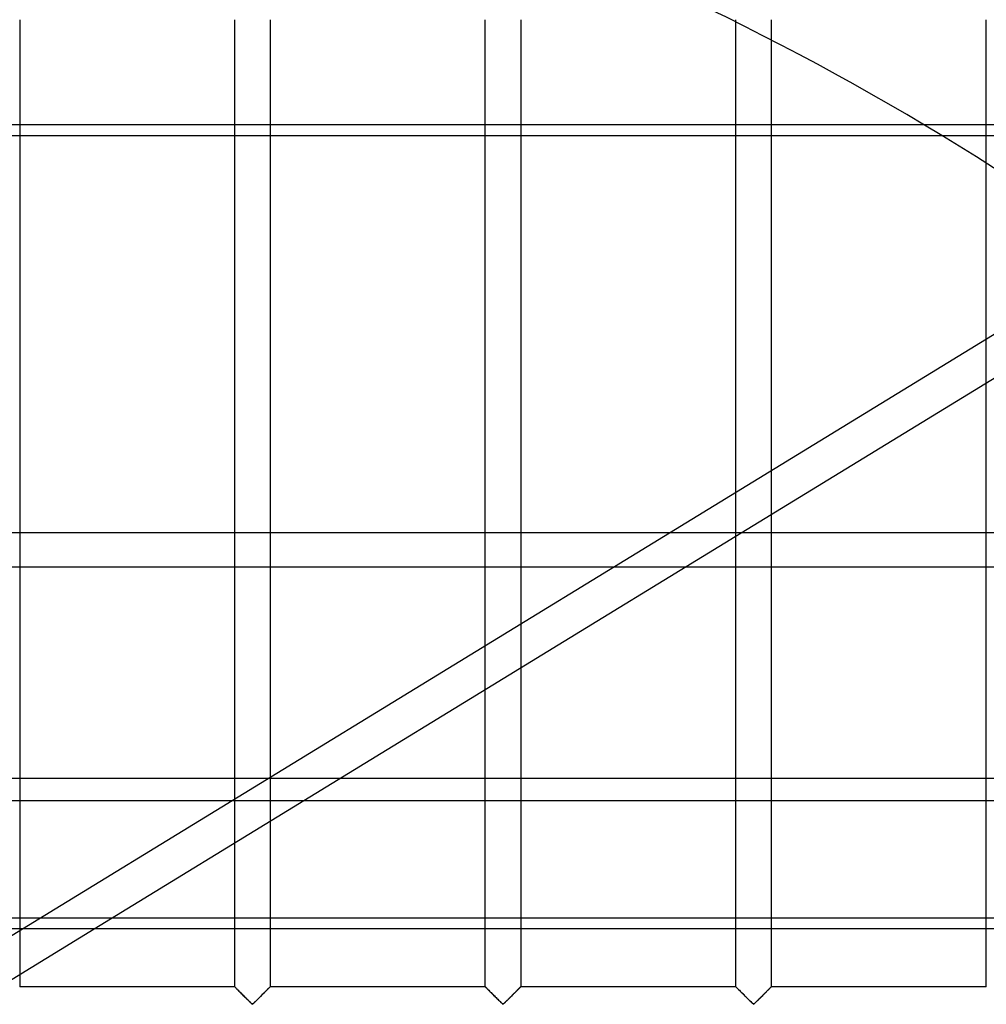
# Model space of a CAD drawing. Header units: millimetres. Extents: x -455 to 455, y -455 to 455.
# Tile 49 of 57: x 73 to 209, y 211 to 350. Entities that reach past the tile are written whole.
import ezdxf

# ---------------------------------------------------------------- set-up
doc = ezdxf.new("R2010")
doc.units = ezdxf.units.MM
doc.layers.add('MAIN-1', color=7, linetype='Continuous')
doc.layers.add('MAIN-2', color=7, linetype='Continuous')

msp = doc.modelspace()

# ---------------------------------------------------------------- linework, layer by layer
at = {"layer": 'MAIN-1'}
for p, q in [((387.5, 333.29), (-387.5, 333.29)), ((72.92, 333.29), (72.92, 277.49)), ((103.13, 277.49), (103.13, 333.29)), ((108.12, 333.29), (108.12, 277.49)), ((138.33, 277.49), (138.33, 333.29)), ((143.33, 333.29), (143.33, 277.49)), ((173.54, 283.2), (173.54, 333.29)), ((178.54, 333.29), (178.54, 286.26)), ((208.75, 304.74), (208.75, 329.43)), ((164.22, 277.49), (227.92, 316.47)), ((174.28, 277.49), (232.5, 313.12)), ((208.75, 277.49), (208.75, 298.59)), ((178.54, 280.1), (178.54, 277.49)), ((387.5, 277.49), (-387.5, 277.49)), ((-387.5, 243.06), (387.5, 243.06)), ((387.5, 221.87), (-387.5, 221.87)), ((58.17, 212.61), (73.3, 221.87)), ((58.17, 206.46), (83.36, 221.87)), ((72.92, 221.87), (72.92, 221.63)), ((103.13, 213.75), (103.13, 221.87)), ((108.12, 221.87), (108.12, 213.75)), ((138.33, 213.75), (138.33, 221.87)), ((143.33, 221.87), (143.33, 213.75)), ((173.54, 213.75), (173.54, 221.87)), ((178.54, 221.87), (178.54, 213.75)), ((208.75, 213.75), (208.75, 221.87)), ((72.92, 215.48), (72.92, 213.75)), ((103.13, 213.75), (72.92, 213.75)), ((103.14, 213.73), (103.13, 213.75)), ((103.13, 213.75), (103.13, 213.75)), ((103.17, 213.71), (103.14, 213.73)), ((103.2, 213.68), (103.17, 213.71)), ((103.24, 213.64), (103.2, 213.68)), ((103.28, 213.59), (103.24, 213.64)), ((103.34, 213.54), (103.28, 213.59)), ((103.4, 213.48), (103.34, 213.54)), ((103.47, 213.41), (103.4, 213.48)), ((103.54, 213.34), (103.47, 213.41)), ((103.62, 213.26), (103.54, 213.34)), ((103.7, 213.18), (103.62, 213.26)), ((103.78, 213.09), (103.7, 213.18)), ((103.87, 213.01), (103.78, 213.09)), ((103.96, 212.92), (103.87, 213.01)), ((107.38, 213.01), (107.29, 212.92)), ((107.47, 213.09), (107.38, 213.01)), ((107.55, 213.18), (107.47, 213.09)), ((107.63, 213.26), (107.55, 213.18)), ((107.71, 213.34), (107.63, 213.26)), ((107.78, 213.41), (107.71, 213.34)), ((107.85, 213.48), (107.78, 213.41)), ((107.91, 213.54), (107.85, 213.48)), ((107.97, 213.59), (107.91, 213.54)), ((108.01, 213.64), (107.97, 213.59)), ((108.05, 213.68), (108.01, 213.64)), ((108.08, 213.71), (108.05, 213.68)), ((108.11, 213.73), (108.08, 213.71)), ((108.12, 213.75), (108.11, 213.73)), ((108.12, 213.75), (108.12, 213.75)), ((138.33, 213.75), (108.12, 213.75)), ((138.34, 213.75), (138.33, 213.75)), ((138.35, 213.73), (138.34, 213.75)), ((138.37, 213.71), (138.35, 213.73)), ((138.41, 213.68), (138.37, 213.71)), ((138.44, 213.64), (138.41, 213.68)), ((138.49, 213.59), (138.44, 213.64)), ((138.55, 213.54), (138.49, 213.59)), ((138.61, 213.48), (138.55, 213.54)), ((138.68, 213.41), (138.61, 213.48)), ((138.75, 213.34), (138.68, 213.41)), ((138.83, 213.26), (138.75, 213.34)), ((138.91, 213.18), (138.83, 213.26)), ((138.99, 213.09), (138.91, 213.18)), ((139.08, 213.01), (138.99, 213.09)), ((139.17, 212.92), (139.08, 213.01)), ((142.59, 213.01), (142.5, 212.92)), ((142.68, 213.09), (142.59, 213.01)), ((142.76, 213.18), (142.68, 213.09)), ((142.84, 213.26), (142.76, 213.18)), ((142.92, 213.34), (142.84, 213.26)), ((142.99, 213.41), (142.92, 213.34)), ((143.06, 213.48), (142.99, 213.41)), ((143.12, 213.54), (143.06, 213.48)), ((143.17, 213.59), (143.12, 213.54)), ((143.22, 213.64), (143.17, 213.59)), ((143.26, 213.68), (143.22, 213.64)), ((143.29, 213.71), (143.26, 213.68)), ((143.31, 213.73), (143.29, 213.71)), ((143.33, 213.75), (143.31, 213.73)), ((143.33, 213.75), (143.33, 213.75)), ((173.54, 213.75), (143.33, 213.75)), ((173.55, 213.75), (173.54, 213.75)), ((173.56, 213.73), (173.55, 213.75)), ((173.58, 213.71), (173.56, 213.73)), ((173.61, 213.68), (173.58, 213.71)), ((173.65, 213.64), (173.61, 213.68)), ((173.7, 213.59), (173.65, 213.64)), ((173.75, 213.54), (173.7, 213.59)), ((173.82, 213.48), (173.75, 213.54)), ((173.88, 213.41), (173.82, 213.48)), ((173.96, 213.34), (173.88, 213.41)), ((174.03, 213.26), (173.96, 213.34)), ((174.12, 213.18), (174.03, 213.26)), ((174.2, 213.09), (174.12, 213.18)), ((174.29, 213.01), (174.2, 213.09)), ((174.37, 212.92), (174.29, 213.01)), ((177.8, 213.01), (177.71, 212.92)), ((177.88, 213.09), (177.8, 213.01)), ((177.97, 213.18), (177.88, 213.09)), ((178.05, 213.26), (177.97, 213.18)), ((178.13, 213.34), (178.05, 213.26)), ((178.2, 213.41), (178.13, 213.34)), ((178.27, 213.48), (178.2, 213.41)), ((178.33, 213.54), (178.27, 213.48)), ((178.38, 213.59), (178.33, 213.54)), ((178.43, 213.64), (178.38, 213.59)), ((178.47, 213.68), (178.43, 213.64)), ((178.5, 213.71), (178.47, 213.68)), ((178.52, 213.73), (178.5, 213.71)), ((178.54, 213.75), (178.52, 213.73)), ((178.54, 213.75), (178.54, 213.75)), ((208.75, 213.75), (178.54, 213.75)), ((104.05, 212.83), (103.96, 212.92)), ((104.14, 212.74), (104.05, 212.83)), ((104.24, 212.64), (104.14, 212.74)), ((104.33, 212.55), (104.24, 212.64)), ((104.43, 212.45), (104.33, 212.55)), ((104.52, 212.35), (104.43, 212.45)), ((104.62, 212.26), (104.52, 212.35)), ((104.72, 212.16), (104.62, 212.26)), ((104.81, 212.07), (104.72, 212.16)), ((104.9, 211.97), (104.81, 212.07)), ((105, 211.88), (104.9, 211.97)), ((105.09, 211.79), (105, 211.88)), ((105.17, 211.71), (105.09, 211.79)), ((105.26, 211.62), (105.17, 211.71)), ((105.34, 211.54), (105.26, 211.62)), ((105.99, 211.62), (105.91, 211.54)), ((106.08, 211.71), (105.99, 211.62)), ((106.16, 211.79), (106.08, 211.71)), ((106.25, 211.88), (106.16, 211.79)), ((106.35, 211.97), (106.25, 211.88)), ((106.44, 212.07), (106.35, 211.97)), ((106.53, 212.16), (106.44, 212.07)), ((106.63, 212.26), (106.53, 212.16)), ((106.73, 212.35), (106.63, 212.26)), ((106.82, 212.45), (106.73, 212.35)), ((106.92, 212.55), (106.82, 212.45)), ((107.01, 212.64), (106.92, 212.55)), ((107.11, 212.74), (107.01, 212.64)), ((107.2, 212.83), (107.11, 212.74)), ((107.29, 212.92), (107.2, 212.83)), ((139.26, 212.83), (139.17, 212.92)), ((139.35, 212.74), (139.26, 212.83)), ((139.44, 212.64), (139.35, 212.74)), ((139.54, 212.55), (139.44, 212.64)), ((139.64, 212.45), (139.54, 212.55)), ((139.73, 212.35), (139.64, 212.45)), ((139.83, 212.26), (139.73, 212.35)), ((139.93, 212.16), (139.83, 212.26)), ((140.02, 212.07), (139.93, 212.16)), ((140.11, 211.97), (140.02, 212.07)), ((140.21, 211.88), (140.11, 211.97)), ((140.3, 211.79), (140.21, 211.88)), ((140.38, 211.71), (140.3, 211.79)), ((140.47, 211.62), (140.38, 211.71)), ((140.55, 211.54), (140.47, 211.62)), ((141.2, 211.62), (141.12, 211.54)), ((141.28, 211.71), (141.2, 211.62)), ((141.37, 211.79), (141.28, 211.71)), ((141.46, 211.88), (141.37, 211.79)), ((141.55, 211.97), (141.46, 211.88)), ((141.65, 212.07), (141.55, 211.97)), ((141.74, 212.16), (141.65, 212.07)), ((141.84, 212.26), (141.74, 212.16)), ((141.93, 212.35), (141.84, 212.26)), ((142.03, 212.45), (141.93, 212.35)), ((142.13, 212.55), (142.03, 212.45)), ((142.22, 212.64), (142.13, 212.55)), ((142.32, 212.74), (142.22, 212.64)), ((142.41, 212.83), (142.32, 212.74)), ((142.5, 212.92), (142.41, 212.83)), ((174.46, 212.83), (174.37, 212.92)), ((174.56, 212.74), (174.46, 212.83)), ((174.65, 212.64), (174.56, 212.74)), ((174.75, 212.55), (174.65, 212.64)), ((174.84, 212.45), (174.75, 212.55)), ((174.94, 212.35), (174.84, 212.45)), ((175.04, 212.26), (174.94, 212.35)), ((175.13, 212.16), (175.04, 212.26)), ((175.23, 212.07), (175.13, 212.16)), ((175.32, 211.97), (175.23, 212.07)), ((175.41, 211.88), (175.32, 211.97)), ((175.5, 211.79), (175.41, 211.88)), ((175.59, 211.71), (175.5, 211.79)), ((175.68, 211.62), (175.59, 211.71)), ((175.76, 211.54), (175.68, 211.62)), ((176.41, 211.62), (176.33, 211.54)), ((176.49, 211.71), (176.41, 211.62)), ((176.58, 211.79), (176.49, 211.71)), ((176.67, 211.88), (176.58, 211.79)), ((176.76, 211.97), (176.67, 211.88)), ((176.86, 212.07), (176.76, 211.97)), ((176.95, 212.16), (176.86, 212.07)), ((177.05, 212.26), (176.95, 212.16)), ((177.14, 212.35), (177.05, 212.26)), ((177.24, 212.45), (177.14, 212.35)), ((177.34, 212.55), (177.24, 212.45)), ((177.43, 212.64), (177.34, 212.55)), ((177.53, 212.74), (177.43, 212.64)), ((177.62, 212.83), (177.53, 212.74)), ((177.71, 212.92), (177.62, 212.83)), ((105.42, 211.47), (105.34, 211.54)), ((105.49, 211.4), (105.42, 211.47)), ((105.57, 211.34), (105.49, 211.4)), ((105.68, 211.34), (105.57, 211.34)), ((105.76, 211.4), (105.68, 211.34)), ((105.83, 211.47), (105.76, 211.4)), ((105.91, 211.54), (105.83, 211.47)), ((140.63, 211.47), (140.55, 211.54)), ((140.7, 211.4), (140.63, 211.47)), ((140.78, 211.34), (140.7, 211.4)), ((140.89, 211.34), (140.78, 211.34)), ((140.97, 211.4), (140.89, 211.34)), ((141.04, 211.47), (140.97, 211.4)), ((141.12, 211.54), (141.04, 211.47)), ((175.83, 211.47), (175.76, 211.54)), ((175.91, 211.4), (175.83, 211.47)), ((175.99, 211.34), (175.91, 211.4)), ((176.1, 211.34), (175.99, 211.34)), ((176.18, 211.4), (176.1, 211.34)), ((176.25, 211.47), (176.18, 211.4)), ((176.33, 211.54), (176.25, 211.47))]:
    msp.add_line(p, q, dxfattribs=at)
msp.add_arc((0, 0), 390, 45.359, 58.7157, dxfattribs=at)
at = {"layer": 'MAIN-2'}
for p, q in [((72.92, 349.58), (72.92, 333.29)), ((103.13, 333.29), (103.13, 349.58)), ((108.12, 349.58), (108.12, 333.29)), ((138.33, 333.29), (138.33, 349.58)), ((143.33, 349.58), (143.33, 333.29)), ((173.54, 333.29), (173.54, 349.58)), ((178.54, 349.58), (178.54, 333.29)), ((208.75, 329.43), (208.75, 349.58)), ((-387.5, 334.84), (387.5, 334.84)), ((208.75, 298.59), (208.75, 304.74)), ((178.54, 286.26), (178.54, 280.1)), ((173.54, 221.87), (173.54, 283.2)), ((72.92, 277.49), (72.92, 221.87)), ((73.3, 221.87), (164.22, 277.49)), ((83.36, 221.87), (174.28, 277.49)), ((103.13, 221.87), (103.13, 277.49)), ((108.12, 277.49), (108.12, 221.87)), ((138.33, 221.87), (138.33, 277.49)), ((143.33, 277.49), (143.33, 221.87)), ((178.54, 277.49), (178.54, 221.87)), ((208.75, 221.87), (208.75, 277.49)), ((-387.5, 272.74), (387.5, 272.74)), ((387.5, 239.85), (-387.5, 239.85)), ((-387.5, 223.41), (387.5, 223.41)), ((72.92, 221.63), (72.92, 215.48)), ((103.13, 213.75), (103.13, 213.74)), ((103.13, 213.74), (103.15, 213.72)), ((103.15, 213.72), (103.19, 213.69)), ((103.19, 213.69), (103.23, 213.64)), ((103.23, 213.64), (103.29, 213.58)), ((103.29, 213.58), (103.36, 213.51)), ((103.36, 213.51), (103.45, 213.43)), ((103.45, 213.43), (103.53, 213.34)), ((103.53, 213.34), (103.63, 213.25)), ((103.63, 213.25), (103.73, 213.14)), ((103.73, 213.14), (103.84, 213.04)), ((103.84, 213.04), (103.95, 212.93)), ((107.3, 212.92), (107.36, 212.99)), ((107.36, 212.99), (107.42, 213.05)), ((107.42, 213.05), (107.48, 213.11)), ((107.48, 213.11), (107.54, 213.17)), ((107.54, 213.17), (107.6, 213.23)), ((107.6, 213.23), (107.66, 213.28)), ((107.66, 213.28), (107.71, 213.34)), ((107.71, 213.34), (107.76, 213.39)), ((107.76, 213.39), (107.81, 213.44)), ((107.81, 213.44), (107.86, 213.49)), ((107.86, 213.49), (107.9, 213.53)), ((107.9, 213.53), (107.94, 213.57)), ((107.94, 213.57), (107.98, 213.61)), ((107.98, 213.61), (108.01, 213.64)), ((108.01, 213.64), (108.04, 213.67)), ((108.04, 213.67), (108.07, 213.69)), ((108.07, 213.69), (108.09, 213.71)), ((108.09, 213.71), (108.1, 213.73)), ((108.1, 213.73), (108.11, 213.74)), ((108.11, 213.74), (108.12, 213.75)), ((108.12, 213.75), (108.12, 213.75)), ((138.33, 213.75), (138.34, 213.74)), ((138.34, 213.74), (138.36, 213.72)), ((138.36, 213.72), (138.4, 213.69)), ((138.4, 213.69), (138.44, 213.64)), ((138.44, 213.64), (138.5, 213.58)), ((138.5, 213.58), (138.57, 213.51)), ((138.57, 213.51), (138.65, 213.43)), ((138.65, 213.43), (138.74, 213.34)), ((138.74, 213.34), (138.84, 213.25)), ((138.84, 213.25), (138.94, 213.14)), ((138.94, 213.14), (139.05, 213.04)), ((139.05, 213.04), (139.16, 212.93)), ((142.5, 212.92), (142.57, 212.99)), ((142.57, 212.99), (142.63, 213.05)), ((142.63, 213.05), (142.69, 213.11)), ((142.69, 213.11), (142.75, 213.17)), ((142.75, 213.17), (142.81, 213.23)), ((142.81, 213.23), (142.86, 213.28)), ((142.86, 213.28), (142.92, 213.34)), ((142.92, 213.34), (142.97, 213.39)), ((142.97, 213.39), (143.02, 213.44)), ((143.02, 213.44), (143.07, 213.49)), ((143.07, 213.49), (143.11, 213.53)), ((143.11, 213.53), (143.15, 213.57)), ((143.15, 213.57), (143.19, 213.61)), ((143.19, 213.61), (143.22, 213.64)), ((143.22, 213.64), (143.25, 213.67)), ((143.25, 213.67), (143.28, 213.69)), ((143.28, 213.69), (143.3, 213.71)), ((143.3, 213.71), (143.31, 213.73)), ((143.31, 213.73), (143.32, 213.74)), ((143.32, 213.74), (143.33, 213.75)), ((143.33, 213.75), (143.33, 213.75)), ((173.54, 213.75), (173.55, 213.74)), ((173.55, 213.74), (173.57, 213.72)), ((173.57, 213.72), (173.6, 213.69)), ((173.6, 213.69), (173.65, 213.64)), ((173.65, 213.64), (173.71, 213.58)), ((173.71, 213.58), (173.78, 213.51)), ((173.78, 213.51), (173.86, 213.43)), ((173.86, 213.43), (173.95, 213.34)), ((173.95, 213.34), (174.05, 213.25)), ((174.05, 213.25), (174.15, 213.14)), ((174.15, 213.14), (174.26, 213.04)), ((174.26, 213.04), (174.36, 212.93)), ((177.71, 212.92), (177.78, 212.99)), ((177.78, 212.99), (177.84, 213.05)), ((177.84, 213.05), (177.9, 213.11)), ((177.9, 213.11), (177.96, 213.17)), ((177.96, 213.17), (178.02, 213.23)), ((178.02, 213.23), (178.07, 213.28)), ((178.07, 213.28), (178.13, 213.34)), ((178.13, 213.34), (178.18, 213.39)), ((178.18, 213.39), (178.23, 213.44)), ((178.23, 213.44), (178.28, 213.49)), ((178.28, 213.49), (178.32, 213.53)), ((178.32, 213.53), (178.36, 213.57)), ((178.36, 213.57), (178.4, 213.61)), ((178.4, 213.61), (178.43, 213.64)), ((178.43, 213.64), (178.46, 213.67)), ((178.46, 213.67), (178.48, 213.69)), ((178.48, 213.69), (178.5, 213.71)), ((178.5, 213.71), (178.52, 213.73)), ((178.52, 213.73), (178.53, 213.74)), ((178.53, 213.74), (178.54, 213.75)), ((178.54, 213.75), (178.54, 213.75)), ((103.95, 212.93), (104.06, 212.82)), ((104.06, 212.82), (104.18, 212.7)), ((104.18, 212.7), (104.29, 212.58)), ((104.29, 212.58), (104.41, 212.46)), ((104.41, 212.46), (104.53, 212.34)), ((104.53, 212.34), (104.65, 212.22)), ((104.65, 212.22), (104.77, 212.11)), ((104.77, 212.11), (104.89, 211.99)), ((104.89, 211.99), (105, 211.88)), ((105, 211.88), (105.11, 211.77)), ((105.11, 211.77), (105.22, 211.66)), ((105.22, 211.66), (105.32, 211.56)), ((105.92, 211.55), (105.97, 211.61)), ((105.97, 211.61), (106.03, 211.66)), ((106.03, 211.66), (106.09, 211.72)), ((106.09, 211.72), (106.16, 211.78)), ((106.16, 211.78), (106.22, 211.85)), ((106.22, 211.85), (106.28, 211.91)), ((106.28, 211.91), (106.35, 211.98)), ((106.35, 211.98), (106.42, 212.04)), ((106.42, 212.04), (106.48, 212.11)), ((106.48, 212.11), (106.55, 212.18)), ((106.55, 212.18), (106.62, 212.25)), ((106.62, 212.25), (106.69, 212.32)), ((106.69, 212.32), (106.76, 212.38)), ((106.76, 212.38), (106.83, 212.45)), ((106.83, 212.45), (106.9, 212.52)), ((106.9, 212.52), (106.96, 212.59)), ((106.96, 212.59), (107.03, 212.66)), ((107.03, 212.66), (107.1, 212.73)), ((107.1, 212.73), (107.17, 212.79)), ((107.17, 212.79), (107.23, 212.86)), ((107.23, 212.86), (107.3, 212.92)), ((139.16, 212.93), (139.27, 212.82)), ((139.27, 212.82), (139.38, 212.7)), ((139.38, 212.7), (139.5, 212.58)), ((139.5, 212.58), (139.62, 212.46)), ((139.62, 212.46), (139.74, 212.34)), ((139.74, 212.34), (139.86, 212.22)), ((139.86, 212.22), (139.98, 212.11)), ((139.98, 212.11), (140.1, 211.99)), ((140.1, 211.99), (140.21, 211.88)), ((140.21, 211.88), (140.32, 211.77)), ((140.32, 211.77), (140.43, 211.66)), ((140.43, 211.66), (140.53, 211.56)), ((141.12, 211.55), (141.18, 211.61)), ((141.18, 211.61), (141.24, 211.66)), ((141.24, 211.66), (141.3, 211.72)), ((141.3, 211.72), (141.36, 211.78)), ((141.36, 211.78), (141.43, 211.85)), ((141.43, 211.85), (141.49, 211.91)), ((141.49, 211.91), (141.56, 211.98)), ((141.56, 211.98), (141.62, 212.04)), ((141.62, 212.04), (141.69, 212.11)), ((141.69, 212.11), (141.76, 212.18)), ((141.76, 212.18), (141.83, 212.25)), ((141.83, 212.25), (141.9, 212.32)), ((141.9, 212.32), (141.97, 212.38)), ((141.97, 212.38), (142.03, 212.45)), ((142.03, 212.45), (142.1, 212.52)), ((142.1, 212.52), (142.17, 212.59)), ((142.17, 212.59), (142.24, 212.66)), ((142.24, 212.66), (142.31, 212.73)), ((142.31, 212.73), (142.37, 212.79)), ((142.37, 212.79), (142.44, 212.86)), ((142.44, 212.86), (142.5, 212.92)), ((174.36, 212.93), (174.48, 212.82)), ((174.48, 212.82), (174.59, 212.7)), ((174.59, 212.7), (174.71, 212.58)), ((174.71, 212.58), (174.83, 212.46)), ((174.83, 212.46), (174.95, 212.34)), ((174.95, 212.34), (175.07, 212.22)), ((175.07, 212.22), (175.19, 212.11)), ((175.19, 212.11), (175.3, 211.99)), ((175.3, 211.99), (175.42, 211.88)), ((175.42, 211.88), (175.53, 211.77)), ((175.53, 211.77), (175.64, 211.66)), ((175.64, 211.66), (175.74, 211.56)), ((176.33, 211.55), (176.39, 211.61)), ((176.39, 211.61), (176.45, 211.66)), ((176.45, 211.66), (176.51, 211.72)), ((176.51, 211.72), (176.57, 211.78)), ((176.57, 211.78), (176.64, 211.85)), ((176.64, 211.85), (176.7, 211.91)), ((176.7, 211.91), (176.77, 211.98)), ((176.77, 211.98), (176.83, 212.04)), ((176.83, 212.04), (176.9, 212.11)), ((176.9, 212.11), (176.97, 212.18)), ((176.97, 212.18), (177.04, 212.25)), ((177.04, 212.25), (177.1, 212.32)), ((177.1, 212.32), (177.17, 212.38)), ((177.17, 212.38), (177.24, 212.45)), ((177.24, 212.45), (177.31, 212.52)), ((177.31, 212.52), (177.38, 212.59)), ((177.38, 212.59), (177.45, 212.66)), ((177.45, 212.66), (177.52, 212.73)), ((177.52, 212.73), (177.58, 212.79)), ((177.58, 212.79), (177.65, 212.86)), ((177.65, 212.86), (177.71, 212.92)), ((105.32, 211.56), (105.42, 211.47)), ((105.42, 211.47), (105.51, 211.38)), ((105.51, 211.38), (105.62, 211.32)), ((105.62, 211.32), (105.7, 211.35)), ((105.7, 211.35), (105.75, 211.4)), ((105.75, 211.4), (105.81, 211.44)), ((105.81, 211.44), (105.86, 211.5)), ((105.86, 211.5), (105.92, 211.55)), ((140.53, 211.56), (140.63, 211.47)), ((140.63, 211.47), (140.72, 211.38)), ((140.72, 211.38), (140.83, 211.32)), ((140.83, 211.32), (140.91, 211.35)), ((140.91, 211.35), (140.96, 211.4)), ((140.96, 211.4), (141.01, 211.44)), ((141.01, 211.44), (141.07, 211.5)), ((141.07, 211.5), (141.12, 211.55)), ((175.74, 211.56), (175.83, 211.47)), ((175.83, 211.47), (175.93, 211.38)), ((175.93, 211.38), (176.04, 211.32)), ((176.04, 211.32), (176.11, 211.35)), ((176.11, 211.35), (176.17, 211.4)), ((176.17, 211.4), (176.22, 211.44)), ((176.22, 211.44), (176.28, 211.5)), ((176.28, 211.5), (176.33, 211.55))]:
    msp.add_line(p, q, dxfattribs=at)
msp.add_arc((0, 0), 390, 58.7157, 85.7404, dxfattribs=at)

doc.saveas('drawing.dxf')
